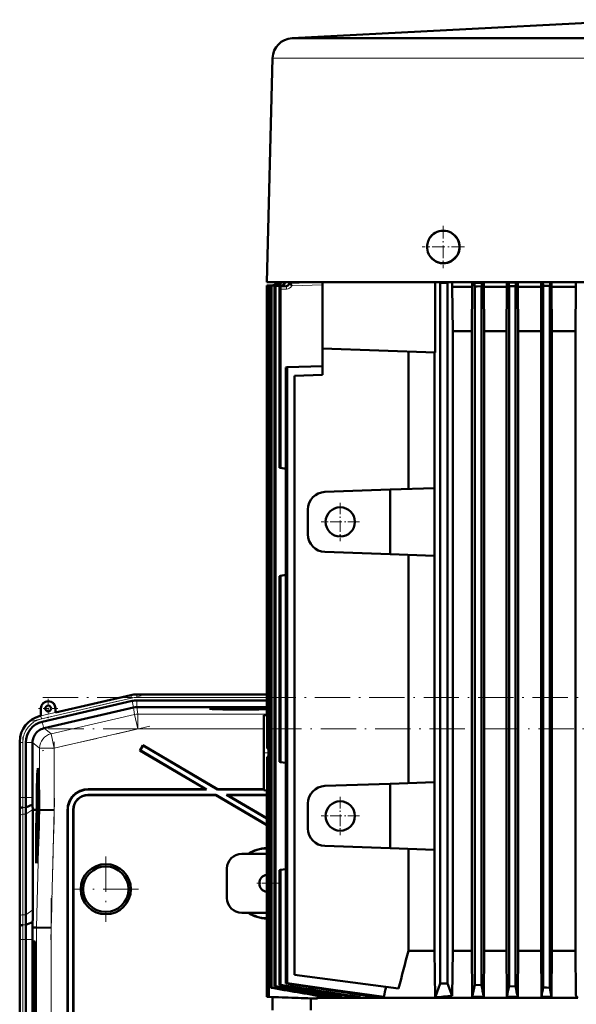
# Model space of a CAD drawing. Extents: x -2073 to 2460, y -1838 to 686.
# Tile 89 of 94: x 1716 to 1905, y 350 to 685. Entities that reach past the tile are written whole.
import ezdxf

# ---------------------------------------------------------------- set-up
doc = ezdxf.new("R2010")
doc.units = 0
doc.linetypes.add('DASHDOT', pattern=[18.5, 12, -3, 0.5, -3])

msp = doc.modelspace()

# ---------------------------------------------------------------- linework, layer by layer
at = {"color": 7, "lineweight": 50}
for p, q in [((1930.12, 685.17), (1808.75, 678.88)), ((1808.82, 678.88), (1808.75, 678.88)), ((1809.19, 678.89), (1829, 678.89)), ((1829, 678.89), (1922.17, 678.89)), ((1802.12, 672.07), (1800.12, 595.89)), ((1822.64, 595.89), (1800.12, 595.89)), ((1800.12, 594.78), (1802.34, 594.86)), ((1802.34, 594.86), (1800.12, 594.78)), ((1800.12, 594.78), (1800.12, 474.39)), ((1800.12, 594.78), (1800.12, 474.39)), ((1800.12, 594.78), (1800.12, 594.78)), ((1800.26, 594.77), (1802.48, 594.85)), ((1800.26, 594.77), (1800.26, 474.39)), ((1800.26, 594.77), (1800.29, 594.77)), ((1800.29, 594.77), (1800.32, 594.77)), ((1800.32, 594.77), (1802.54, 594.85)), ((1800.32, 474.39), (1800.32, 594.77)), ((1800.73, 594.74), (1802.94, 594.82)), ((1800.73, 594.74), (1800.73, 474.39)), ((1800.73, 594.74), (1800.8, 594.73)), ((1800.8, 594.73), (1800.86, 594.73)), ((1800.86, 594.73), (1803.08, 594.81)), ((1800.86, 594.73), (1800.86, 474.39)), ((1801.56, 594.68), (1803.77, 594.76)), ((1801.56, 594.68), (1801.56, 474.39)), ((1801.66, 594.67), (1801.56, 594.68)), ((1801.76, 594.67), (1801.66, 594.67)), ((1801.76, 594.67), (1803.98, 594.74)), ((1801.76, 594.67), (1801.76, 474.39)), ((1802.78, 594.6), (1804.97, 594.68)), ((1802.78, 594.6), (1802.78, 474.39)), ((1803.06, 594.58), (1802.78, 594.6)), ((1803.06, 594.58), (1805.27, 594.66)), ((1803.06, 594.58), (1803.06, 474.39)), ((1804.44, 593.49), (1804.44, 532.8)), ((1804.6, 594.49), (1806.79, 594.56)), ((1804.64, 594.49), (1804.6, 594.49)), ((1804.6, 594.49), (1804.6, 594.49)), ((1804.72, 595.89), (1804.74, 595.89)), ((1804.94, 595.87), (1804.72, 595.89)), ((1804.8, 593.5), (1804.8, 532.74)), ((1804.94, 595.87), (1805.42, 595.89)), ((1805.94, 595.81), (1808.43, 595.89)), ((1805.94, 595.81), (1806.24, 595.79)), ((1806.24, 595.79), (1809.43, 595.89)), ((1808.55, 595.72), (1813.86, 595.89)), ((1819.12, 573.39), (1819.12, 595.89)), ((2037.6, 595.89), (1822.64, 595.89)), ((1857.4, 572.05), (1857.4, 595.89)), ((1858.83, 595.89), (1859.13, 595.64)), ((1859.13, 357.39), (1859.13, 595.64)), ((1861.63, 595.64), (1859.13, 595.64)), ((1861.93, 595.89), (1861.63, 595.64)), ((1861.63, 357.39), (1861.63, 595.64)), ((1863.35, 579.21), (1863.19, 594.27)), ((1863.19, 594.27), (1869.94, 594.27)), ((1869.84, 579.21), (1869.94, 594.27)), ((1870.79, 595.68), (1870.55, 595.89)), ((1870.79, 595.68), (1873.21, 595.7)), ((1870.9, 594.48), (1870.82, 594.55)), ((1873.1, 594.5), (1870.9, 594.48)), ((1870.9, 594.48), (1870.9, 474.39)), ((1873.17, 594.57), (1873.1, 594.5)), ((1873.1, 474.39), (1873.1, 594.5)), ((1873.41, 595.89), (1873.21, 595.7)), ((1874.08, 579.21), (1873.98, 594.27)), ((1873.98, 594.27), (1875, 594.27)), ((1875, 594.27), (1881.73, 594.27)), ((1881.63, 579.21), (1881.73, 594.27)), ((1882.3, 595.89), (1882.41, 595.79)), ((1882.41, 595.79), (1884.83, 595.81)), ((1882.44, 594.66), (1882.52, 594.58)), ((1884.72, 594.6), (1882.52, 594.58)), ((1882.52, 474.39), (1882.52, 594.58)), ((1884.8, 594.68), (1884.72, 594.6)), ((1884.72, 474.39), (1884.72, 594.6)), ((1884.92, 595.89), (1884.83, 595.81)), ((1885.56, 579.21), (1885.47, 594.27)), ((1885.47, 594.27), (1893.47, 594.27)), ((1893.38, 579.21), (1893.47, 594.27)), ((1894.02, 595.89), (1894.04, 595.87)), ((1894.04, 595.87), (1896.46, 595.89)), ((1894.07, 594.74), (1894.15, 594.67)), ((1894.15, 474.39), (1894.15, 594.67)), ((1895.24, 594.67), (1894.15, 594.67)), ((1896.35, 594.68), (1895.24, 594.67)), ((1896.42, 594.76), (1896.35, 594.68)), ((1896.35, 474.39), (1896.35, 594.68)), ((1897.08, 579.21), (1896.99, 594.27)), ((1896.99, 594.27), (1905.18, 594.27)), ((1905.09, 579.21), (1905.18, 594.27)), ((1863.35, 579.21), (1869.84, 579.21)), ((1863.35, 368.58), (1863.35, 579.21)), ((1869.84, 368.58), (1869.84, 579.21)), ((1874.08, 579.21), (1876.19, 579.21)), ((1874.08, 368.58), (1874.08, 579.21)), ((1876.19, 579.21), (1881.63, 579.21)), ((1881.63, 368.58), (1881.63, 579.21)), ((1885.56, 579.21), (1893.38, 579.21)), ((1885.56, 368.58), (1885.56, 579.21)), ((1893.38, 368.58), (1893.38, 579.21)), ((1897.08, 368.58), (1897.08, 579.21)), ((1897.08, 579.21), (1905.09, 579.21)), ((1905.09, 368.58), (1905.09, 579.21)), ((1819.12, 573.39), (1819.12, 564.39)), ((1857.4, 572.05), (1819.12, 573.39)), ((1848.32, 572.37), (1848.32, 525.58)), ((1857.15, 525.89), (1857.15, 572.06)), ((1807.11, 566.97), (1806.62, 566.95)), ((1806.62, 566.95), (1806.62, 474.39)), ((1819.12, 567.39), (1807.11, 566.97)), ((1807.11, 566.97), (1807.11, 474.39)), ((1819.12, 564.39), (1809.62, 564.06)), ((1809.62, 564.06), (1809.62, 360.39)), ((1804.8, 532.74), (1804.44, 532.8)), ((1806.62, 532.42), (1804.8, 532.74)), ((1857.2, 525.89), (1842.12, 525.37)), ((1857.2, 502.88), (1857.2, 525.89)), ((1819.91, 524.59), (1842.12, 525.37)), ((1842.12, 503.41), (1842.12, 525.37)), ((1814.12, 510.18), (1814.12, 518.59)), ((1842.12, 503.41), (1819.91, 504.19)), ((1857.2, 502.88), (1842.12, 503.41)), ((1848.32, 503.19), (1848.32, 425.58)), ((1857.2, 425.89), (1857.2, 502.88)), ((1804.8, 496.04), (1804.44, 495.98)), ((1804.44, 495.98), (1804.44, 474.39)), ((1806.62, 496.36), (1804.8, 496.04)), ((1804.8, 496.04), (1804.8, 474.39)), ((1800.12, 474.39), (1800.12, 448.63)), ((1800.12, 474.39), (1800.12, 448.68)), ((1800.26, 474.39), (1800.26, 443.17)), ((1800.32, 437.29), (1800.32, 474.39)), ((1800.73, 474.39), (1800.73, 363.39)), ((1800.86, 474.39), (1800.86, 352.89)), ((1801.56, 474.39), (1801.56, 355.99)), ((1801.76, 474.39), (1801.76, 356.06)), ((1802.78, 474.39), (1802.78, 356.39)), ((1803.06, 474.39), (1803.06, 356.48)), ((1804.44, 474.39), (1804.44, 432.8)), ((1804.8, 474.39), (1804.8, 432.74)), ((1806.62, 474.39), (1806.62, 357.47)), ((1807.11, 474.39), (1807.11, 357.58)), ((1870.9, 474.39), (1870.9, 356.99)), ((1873.1, 356.89), (1873.1, 474.39)), ((1882.52, 356.48), (1882.52, 474.39)), ((1884.72, 356.39), (1884.72, 474.39)), ((1894.15, 356.06), (1894.15, 474.39)), ((1896.35, 355.99), (1896.35, 474.39)), ((1753.91, 455.5), (1728.34, 449.6)), ((1770.99, 455.74), (1755.99, 455.74)), ((1770.99, 455.74), (1800.12, 455.74)), ((1754.37, 453.49), (1723.8, 446.43)), ((1755.99, 453.68), (1800.12, 453.68)), ((1723.34, 450.94), (1723.34, 448.44)), ((1754.88, 451.25), (1724.41, 444.21)), ((1728.34, 449.6), (1728.34, 450.94)), ((1755.99, 451.38), (1756, 451.38)), ((1800.12, 451.38), (1756, 451.38)), ((1800.12, 448.68), (1799.12, 448.64)), ((1800.12, 448.68), (1800.12, 448.63)), ((1723.34, 448.44), (1723.14, 448.4)), ((1799.12, 423.14), (1799.12, 448.64)), ((1800.12, 448.63), (1800.26, 448.64)), ((1724.32, 444.19), (1724.41, 444.21)), ((1716.17, 439.63), (1716.17, 420.63)), ((1718.23, 439.43), (1718.23, 420.63)), ((1720.53, 439.34), (1720.54, 439.43)), ((1720.53, 439.34), (1720.53, 420.63)), ((1758.04, 438.42), (1757.03, 436.7)), ((1757.12, 436.72), (1757.03, 436.7)), ((1757.03, 436.7), (1779.42, 423.49)), ((1758.07, 438.32), (1757.12, 436.72)), ((1757.12, 436.72), (1779.68, 423.42)), ((1758.07, 438.32), (1758.04, 438.42)), ((1758.04, 438.42), (1783.36, 423.49)), ((1758.07, 438.32), (1783.34, 423.42)), ((1800.73, 437.33), (1800.32, 437.29)), ((1800.32, 434.48), (1800.32, 363.39)), ((1800.32, 434.48), (1800.73, 434.45)), ((1804.8, 432.74), (1804.44, 432.8)), ((1806.62, 432.42), (1804.8, 432.74)), ((1722.33, 428.92), (1722.53, 428.97)), ((1800.26, 428.6), (1800.26, 374.89)), ((1819.91, 424.59), (1842.12, 425.37)), ((1857.2, 425.89), (1842.12, 425.37)), ((1842.12, 403.41), (1842.12, 425.37)), ((1857.2, 402.88), (1857.2, 425.89)), ((1722.52, 423.04), (1722.5, 420.53)), ((1722.53, 423.04), (1722.52, 423.04)), ((1722.52, 421.16), (1722.53, 423.04)), ((1722.53, 423.04), (1722.59, 423.04)), ((1739.42, 423.49), (1779.42, 423.49)), ((1739.49, 423.42), (1779.68, 423.42)), ((1779.68, 423.42), (1779.42, 423.49)), ((1783.34, 423.42), (1783.36, 423.49)), ((1783.34, 423.42), (1799.12, 423.42)), ((1783.36, 423.49), (1799.12, 423.49)), ((1799.12, 423.14), (1800.12, 423.09)), ((1800.12, 423.14), (1800.12, 374.89)), ((1800.12, 423.14), (1800.12, 423.09)), ((1800.26, 423.14), (1800.12, 423.14)), ((1800.12, 423.09), (1800.12, 352.89)), ((1722.5, 420.53), (1722.63, 420.52)), ((1722.5, 418.88), (1722.53, 418.88)), ((1722.51, 418.16), (1722.5, 418.88)), ((1722.51, 420.58), (1722.57, 420.58)), ((1722.53, 420.13), (1722.64, 420.13)), ((1722.53, 418.91), (1722.53, 418.59)), ((1722.53, 418.59), (1722.54, 418.65)), ((1722.53, 418.59), (1722.57, 418.59)), ((1722.54, 418.72), (1722.57, 418.72)), ((1722.54, 418.65), (1722.54, 418.72)), ((1722.54, 418.65), (1722.57, 418.65)), ((1722.55, 421.47), (1722.6, 421.47)), ((1722.57, 418.85), (1722.55, 418.2)), ((1722.55, 417.71), (1722.59, 418.84)), ((1722.58, 421.07), (1722.57, 420.57)), ((1722.57, 420.57), (1722.63, 420.57)), ((1722.57, 419.93), (1722.64, 419.93)), ((1722.59, 418.84), (1722.65, 418.84)), ((1782.83, 421.56), (1739.35, 421.56)), ((1782.81, 421.49), (1739.42, 421.49)), ((1782.81, 421.49), (1782.83, 421.56)), ((1782.81, 421.49), (1800.12, 411.28)), ((1782.83, 421.56), (1800.12, 411.36)), ((1800.12, 421.56), (1786.49, 421.56)), ((1786.49, 421.56), (1800.12, 413.52)), ((1786.75, 421.49), (1786.49, 421.56)), ((1800.12, 421.49), (1786.75, 421.49)), ((1786.75, 421.49), (1800.12, 413.6)), ((1814.12, 410.18), (1814.12, 418.59)), ((1716.19, 416.49), (1716.23, 416.92)), ((1718.25, 417.32), (1720.55, 418.27)), ((1720.58, 416.49), (1720.58, 416.63)), ((1720.58, 382.49), (1720.58, 416.49)), ((1721.54, 416.47), (1720.58, 416.49)), ((1721.92, 416.47), (1721.54, 416.47)), ((1721.76, 416.46), (1721.76, 416.47)), ((1721.92, 416.47), (1721.76, 416.47)), ((1721.92, 416.46), (1721.76, 416.46)), ((1721.86, 414.5), (1721.92, 416.46)), ((1721.96, 416.46), (1721.91, 414.5)), ((1721.95, 414.5), (1722.01, 416.46)), ((1721.96, 416.47), (1721.96, 416.47)), ((1722.01, 416.47), (1721.96, 416.47)), ((1721.96, 416.47), (1722.01, 416.47)), ((1722.01, 416.46), (1721.96, 416.46)), ((1722.57, 417.43), (1722.46, 416.34)), ((1722.46, 415.93), (1722.57, 417.02)), ((1722.46, 416.34), (1722.46, 415.93)), ((1722.46, 415.93), (1722.66, 415.93)), ((1722.49, 415.69), (1722.65, 415.68)), ((1722.5, 417.66), (1722.51, 418.16)), ((1722.5, 417.66), (1722.66, 417.66)), ((1722.51, 418.16), (1722.55, 418.15)), ((1722.54, 415.49), (1722.53, 414.06)), ((1722.56, 415.49), (1722.54, 415.49)), ((1722.54, 413.66), (1722.56, 415.49)), ((1722.55, 418.2), (1722.55, 417.71)), ((1722.55, 417.71), (1722.66, 417.71)), ((1722.56, 415.49), (1722.65, 415.49)), ((1722.57, 417.43), (1722.66, 417.43)), ((1722.57, 417.02), (1722.57, 417.43)), ((1722.57, 417.02), (1722.67, 417.02)), ((1722.67, 416.46), (1722.62, 414.5)), ((1722.71, 416.47), (1722.67, 416.47)), ((1722.71, 416.46), (1722.67, 416.46)), ((1722.71, 416.46), (1722.67, 416.46)), ((1722.68, 415.01), (1722.71, 416.46)), ((1722.76, 416.46), (1722.72, 415.01)), ((1722.76, 416.47), (1722.84, 416.47)), ((1722.82, 416.46), (1722.76, 416.46)), ((1722.82, 416.46), (1722.76, 416.46)), ((1722.84, 416.47), (1722.84, 416.46)), ((1722.91, 416.46), (1722.84, 416.46)), ((1727.91, 416.39), (1722.91, 416.46)), ((1732.42, 416.49), (1732.42, 327.49)), ((1732.49, 416.42), (1732.49, 327.42)), ((1734.35, 327.42), (1734.35, 416.56)), ((1734.42, 327.49), (1734.42, 416.49)), ((1716.17, 413.56), (1716.17, 379.42)), ((1716.17, 413.56), (1716.17, 379.42)), ((1718.23, 414.97), (1718.23, 380.83)), ((1722.43, 412.67), (1722.41, 410.15)), ((1722.44, 412.67), (1722.43, 412.67)), ((1722.43, 410.79), (1722.44, 412.67)), ((1722.44, 412.67), (1722.57, 412.67)), ((1722.46, 414.42), (1722.5, 414.42)), ((1722.47, 413.71), (1722.46, 414.42)), ((1722.46, 413.22), (1722.47, 413.71)), ((1722.46, 413.22), (1722.59, 413.22)), ((1722.47, 413.71), (1722.49, 413.71)), ((1722.49, 413.76), (1722.48, 413.27)), ((1722.48, 413.27), (1722.54, 413.66)), ((1722.48, 413.27), (1722.59, 413.26)), ((1722.53, 414.06), (1722.5, 413.87)), ((1722.5, 412.62), (1722.57, 412.62)), ((1722.51, 414.55), (1722.53, 414.55)), ((1722.54, 413.66), (1722.6, 413.66)), ((1722.7, 413.99), (1722.65, 413.99)), ((1722.65, 413.99), (1722.7, 413.99)), ((1722.68, 415.01), (1722.72, 415.01)), ((1722.72, 415.01), (1722.68, 415.01)), ((1722.4, 409.61), (1722.4, 409.07)), ((1722.47, 409.61), (1722.4, 409.61)), ((1722.4, 409.07), (1722.45, 409.07)), ((1722.41, 410.15), (1722.49, 410.15)), ((1722.42, 410.21), (1722.49, 410.21)), ((1722.46, 411.09), (1722.51, 411.09)), ((1722.48, 410.7), (1722.48, 410.2)), ((1722.52, 410.98), (1722.52, 411.44)), ((1722.42, 408.34), (1722.39, 408.04)), ((1722.39, 408.04), (1722.39, 407.59)), ((1819.91, 404.19), (1842.12, 403.41)), ((1857.2, 402.88), (1842.12, 403.41)), ((1848.32, 403.19), (1848.32, 368.58)), ((1857.15, 368.58), (1857.15, 402.89)), ((1721.91, 400.12), (1722.1, 400.07)), ((1800.12, 401.49), (1791.62, 401.49)), ((1786.62, 386.49), (1786.62, 396.49)), ((1804.8, 396.04), (1804.44, 395.98)), ((1804.44, 395.98), (1804.44, 356.89)), ((1806.62, 396.36), (1804.8, 396.04)), ((1804.8, 396.04), (1804.8, 356.99)), ((1791.62, 381.49), (1800.12, 381.49)), ((1716.15, 376.49), (1716.18, 376.92)), ((1718.21, 377.32), (1720.55, 378.29)), ((1720.52, 376.49), (1720.55, 378.29)), ((1720.52, 376.49), (1721.87, 376.47)), ((1726.86, 376.4), (1721.87, 376.47)), ((1716.17, 372.35), (1716.17, 280.63)), ((1718.23, 372.35), (1718.23, 280.63)), ((1720.53, 280.63), (1720.53, 372.35)), ((1721.41, 371.67), (1720.96, 371.67)), ((1800.12, 374.89), (1800.26, 374.89)), ((1800.26, 374.89), (1800.12, 374.89)), ((1800.26, 374.89), (1800.12, 374.89)), ((1800.26, 374.89), (1800.12, 374.89)), ((1721.46, 369.5), (1721.57, 369.61)), ((1721.57, 369.5), (1721.46, 369.5)), ((1848.32, 368.58), (1857.15, 368.58)), ((1857.15, 368.58), (1857.36, 352.65)), ((1863.35, 368.58), (1863.17, 353.26)), ((1863.35, 368.58), (1869.84, 368.58)), ((1869.84, 368.58), (1869.96, 352.9)), ((1873.96, 352.9), (1874.08, 368.58)), ((1874.08, 368.58), (1881.63, 368.58)), ((1881.74, 352.9), (1881.63, 368.58)), ((1885.45, 352.9), (1885.56, 368.58)), ((1885.56, 368.58), (1893.38, 368.58)), ((1893.49, 352.9), (1893.38, 368.58)), ((1896.98, 352.9), (1897.08, 368.58)), ((1897.08, 368.58), (1905.09, 368.58)), ((1905.09, 368.58), (1905.19, 353.79)), ((1800.73, 363.4), (1800.32, 363.39)), ((1800.73, 363.39), (1800.32, 363.39)), ((1720.7, 361.49), (1720.7, 291.49)), ((1721.25, 361.49), (1721.25, 291.49)), ((1721.67, 291.49), (1721.67, 361.49)), ((1844.94, 355.74), (1809.62, 360.39)), ((1801.56, 355.99), (1801.66, 356.02)), ((1801.66, 356.02), (1801.76, 356.06)), ((1802.78, 356.39), (1803.06, 356.48)), ((1804.44, 356.89), (1804.8, 356.99)), ((1806.62, 357.47), (1807.11, 357.58)), ((1857.36, 352.65), (1859.13, 357.39)), ((1861.63, 357.39), (1859.13, 357.39)), ((1863.17, 353.26), (1861.63, 357.39)), ((1870.9, 356.99), (1873.1, 356.89)), ((1882.52, 356.48), (1884.72, 356.39)), ((1894.15, 356.06), (1895.24, 356.02)), ((1895.24, 356.02), (1896.35, 355.99)), ((1896.35, 355.99), (1896.98, 352.9)), ((1800.12, 352.89), (1800.86, 352.89)), ((1800.12, 352.89), (1802.12, 352.82)), ((1800.86, 352.89), (1817.36, 352.31)), ((1802.12, 352.82), (1815.11, 352.37)), ((1802.12, 352.82), (1802.12, 348.39)), ((1817.36, 352.31), (1815.11, 352.37)), ((1815.11, 348.39), (1815.11, 352.37)), ((1817.5, 353.26), (1817.36, 352.53)), ((1817.36, 352.53), (1905.92, 352.53)), ((1817.36, 352.31), (1817.36, 352.53)), ((1819.57, 352.9), (1820.68, 352.9)), ((1820.78, 353.39), (1820.68, 352.9)), ((1823.7, 352.9), (1825.34, 352.9)), ((1825.47, 353.51), (1825.34, 352.9)), ((1829.29, 352.9), (1827.19, 353.23)), ((1829.29, 352.9), (1831.63, 352.9)), ((1831.79, 353.61), (1831.63, 352.9)), ((1836.58, 352.9), (1839.92, 352.9)), ((1869.96, 352.9), (1873.96, 352.9)), ((1881.74, 352.9), (1885.45, 352.9)), ((1893.49, 352.9), (1896.98, 352.9))]:
    msp.add_line(p, q, dxfattribs=at)
at = {"color": 7, "lineweight": 18}
for p, q in [((1802.12, 672.07), (1824.05, 672.07)), ((1824.05, 672.07), (1839.43, 672.07)), ((1839.43, 672.07), (1930.06, 672.07)), ((1802.34, 594.86), (1802.34, 594.86)), ((1802.48, 594.85), (1802.54, 594.85)), ((1802.94, 594.82), (1803.08, 594.81)), ((1803.77, 594.76), (1803.98, 594.74)), ((1804.6, 594.49), (1806.79, 594.56)), ((1804.64, 594.49), (1806.85, 594.56)), ((1804.8, 593.5), (1806.85, 593.56)), ((1804.97, 594.68), (1805.27, 594.66)), ((1806.79, 594.56), (1806.85, 594.56)), ((1807.68, 595.14), (1807.69, 595.14)), ((1807.69, 595.14), (1807.77, 595.14)), ((1808.42, 595.71), (1808.43, 595.71)), ((1808.55, 595.72), (1813.87, 595.89)), ((1808.55, 595.72), (1808.63, 595.71)), ((1808.63, 595.71), (1814.27, 595.89)), ((1808.63, 594.72), (1819.12, 595.04)), ((1873.17, 594.57), (1870.82, 594.55)), ((1884.8, 594.68), (1882.44, 594.66)), ((1896.42, 594.76), (1894.07, 594.74)), ((1723.35, 448.41), (1753.92, 455.47)), ((1753.92, 455.47), (1753.91, 455.5)), ((1754.14, 454.49), (1753.92, 455.47)), ((1755.99, 455.7), (1755.99, 455.74)), ((1755.99, 454.7), (1755.99, 455.7)), ((1755.99, 455.7), (1800.12, 455.7)), ((1754.14, 454.49), (1723.57, 447.43)), ((1754.89, 451.25), (1754.37, 453.49)), ((1755.99, 454.7), (1800.12, 454.7)), ((1755.99, 451.38), (1755.99, 453.68)), ((1755.15, 448.87), (1726.79, 442.32)), ((1754.88, 451.25), (1755.15, 448.87)), ((1755.15, 448.87), (1756.28, 444)), ((1756.28, 449), (1756, 451.38)), ((1800.12, 449), (1756.28, 449)), ((1756.28, 449), (1756.28, 444)), ((1723.34, 448.44), (1723.35, 448.41)), ((1723.57, 447.43), (1723.35, 448.41)), ((1724.32, 444.19), (1723.8, 446.43)), ((1726.79, 442.32), (1724.41, 444.21)), ((1726.79, 442.32), (1727.91, 437.45)), ((1727.91, 437.45), (1756.28, 444)), ((1799.12, 444), (1756.28, 444)), ((1716.21, 439.43), (1716.17, 439.43)), ((1716.21, 420.63), (1716.21, 439.43)), ((1717.21, 439.43), (1716.21, 439.43)), ((1717.21, 439.43), (1717.21, 420.63)), ((1720.54, 439.43), (1718.23, 439.43)), ((1720.53, 439.34), (1722.91, 437.45)), ((1722.91, 437.45), (1727.91, 437.45)), ((1722.91, 437.45), (1722.91, 416.46)), ((1727.91, 416.39), (1727.91, 437.45)), ((1739.42, 423.49), (1739.49, 423.42)), ((1716.21, 420.63), (1716.17, 420.63)), ((1717.21, 420.63), (1716.21, 420.63)), ((1717.21, 420.63), (1718.23, 420.63)), ((1718.23, 420.63), (1720.53, 420.63)), ((1739.42, 421.49), (1739.35, 421.56)), ((1716.2, 416.49), (1716.15, 416.49)), ((1717.23, 417.32), (1718.25, 417.32)), ((1718.23, 414.97), (1720.58, 416.63)), ((1722.91, 416.46), (1721.87, 376.47)), ((1726.86, 376.4), (1727.91, 416.39)), ((1732.42, 416.49), (1732.49, 416.42)), ((1734.35, 416.56), (1734.42, 416.49)), ((1716.21, 380.15), (1716.21, 414.29)), ((1717.21, 414.97), (1717.21, 380.83)), ((1717.21, 414.97), (1718.23, 414.97)), ((1718.23, 380.83), (1720.58, 382.49)), ((1717.21, 380.83), (1718.23, 380.83)), ((1717.18, 377.32), (1718.21, 377.32)), ((1721.87, 376.47), (1721.87, 276.51)), ((1726.86, 276.57), (1726.86, 376.4)), ((1716.17, 372.35), (1716.21, 372.35)), ((1717.21, 372.35), (1716.21, 372.35)), ((1716.21, 280.63), (1716.21, 372.35)), ((1717.21, 372.35), (1718.23, 372.35)), ((1717.21, 372.35), (1717.21, 280.63)), ((1718.23, 372.35), (1720.53, 372.35)), ((1721.43, 371.65), (1720.96, 371.67)), ((1721.57, 369.6), (1721.46, 369.5)), ((1720.7, 361.49), (1721.25, 361.49))]:
    msp.add_line(p, q, dxfattribs=at)
at = {"color": 7, "linetype": 'DASHDOT', "lineweight": 18, "ltscale": 0.357834}
msp.add_line((1860.12, 615.05), (1860.12, 600.73), dxfattribs=at)
at = {"color": 7, "linetype": 'DASHDOT', "lineweight": 18, "ltscale": 0.359885}
for p, q in [((1860.15, 615.08), (1860.15, 600.69)), ((1867.35, 607.88), (1852.95, 607.88))]:
    msp.add_line(p, q, dxfattribs=at)
at = {"color": 7, "linetype": 'DASHDOT', "lineweight": 18, "ltscale": 0.357831}
msp.add_line((1867.28, 607.89), (1852.97, 607.89), dxfattribs=at)
at = {"color": 7, "linetype": 'DASHDOT', "lineweight": 18, "ltscale": 0.325001}
msp.add_line((1825.12, 520.89), (1825.12, 507.89), dxfattribs=at)
at = {"color": 7, "linetype": 'DASHDOT', "lineweight": 18, "ltscale": 0.325}
for p, q in [((1831.62, 514.39), (1818.62, 514.39)), ((1825.12, 420.89), (1825.12, 407.89)), ((1831.62, 414.39), (1818.62, 414.39))]:
    msp.add_line(p, q, dxfattribs=at)
at = {"color": 7, "linetype": 'DASHDOT', "lineweight": 18}
for p, q in [((1720.26, 446.67), (1757.46, 455.26)), ((1723.99, 454.7), (2108.01, 454.7)), ((1760.39, 444.95), (1723.79, 436.5)), ((2107.98, 444), (1724.3, 444)), ((1717.21, 418.75), (1717.21, 441.31)), ((1727.91, 439.56), (1727.91, 414.28)), ((1728.02, 420.47), (1726.75, 372.25)), ((1745.42, 400.59), (1745.42, 378.39)), ((1756.52, 389.49), (1734.32, 389.49)), ((1726.86, 386.47), (1726.86, 266.51)), ((1717.21, 271.46), (1717.21, 381.52))]:
    msp.add_line(p, q, dxfattribs=at)
at = {"color": 7, "linetype": 'DASHDOT', "lineweight": 18, "ltscale": 0.1625}
for p, q in [((1725.84, 454.19), (1725.84, 447.69)), ((1729.09, 450.94), (1722.59, 450.94))]:
    msp.add_line(p, q, dxfattribs=at)
at = {"color": 7, "linetype": 'DASHDOT', "lineweight": 18, "ltscale": 0.048334}
msp.add_line((1798.96, 435.89), (1800.89, 435.89), dxfattribs=at)
at = {"color": 7, "linetype": 'DASHDOT', "lineweight": 18, "ltscale": 0.195001}
for p, q in [((1800.62, 395.39), (1800.62, 387.59)), ((1804.52, 391.49), (1796.72, 391.49))]:
    msp.add_line(p, q, dxfattribs=at)
at = {"color": 7, "lineweight": 50}
for points in [[(1854.9, 606.14), (1854.73, 606.82), (1854.66, 607.53), (1854.69, 608.47), (1854.86, 609.41), (1855, 609.86), (1855.18, 610.3), (1855.4, 610.71)], [(1804.6, 594.49), (1804.59, 594.49), (1804.57, 594.48), (1804.55, 594.44), (1804.48, 594.17), (1804.44, 593.49)], [(1804.8, 593.5), (1804.8, 593.81), (1804.74, 594.3), (1804.69, 594.45), (1804.66, 594.48), (1804.65, 594.49), (1804.64, 594.49)], [(1805.27, 594.66), (1805.51, 594.69), (1805.74, 594.79), (1805.94, 594.93), (1806.09, 595.12), (1806.2, 595.34), (1806.25, 595.58), (1806.24, 595.79)], [(1870.82, 594.55), (1870.82, 594.55), (1870.81, 594.57), (1870.8, 594.68), (1870.79, 595.68)], [(1870.87, 594.51), (1870.87, 594.51), (1870.87, 594.51), (1870.9, 594.5), (1871.13, 594.49), (1871.7, 594.49)], [(1873.21, 595.7), (1873.2, 594.83), (1873.18, 594.6), (1873.18, 594.58), (1873.17, 594.58), (1873.17, 594.57)], [(1882.41, 595.79), (1882.42, 594.91), (1882.44, 594.69), (1882.44, 594.66), (1882.44, 594.66), (1882.44, 594.66)], [(1884.83, 595.81), (1884.82, 594.93), (1884.81, 594.7), (1884.8, 594.68), (1884.8, 594.68), (1884.8, 594.68)], [(1894.04, 595.87), (1894.05, 594.99), (1894.06, 594.77), (1894.07, 594.75), (1894.07, 594.74), (1894.07, 594.74)], [(1896.46, 595.89), (1896.45, 595.01), (1896.43, 594.78), (1896.43, 594.76), (1896.42, 594.76), (1896.42, 594.76)], [(1722.59, 422.97), (1722.56, 422.45), (1722.54, 421.93)], [(1722.55, 421.47), (1722.58, 422.42), (1722.59, 422.48), (1722.59, 422.5)], [(1722.59, 422.5), (1722.6, 422.38), (1722.6, 421.8)], [(1722.53, 420.13), (1722.52, 420.08), (1722.51, 419.92), (1722.48, 418.86)], [(1722.48, 418.86), (1722.49, 417.81), (1722.5, 417.66)], [(1722.5, 418.88), (1722.51, 419.57), (1722.52, 419.62), (1722.52, 419.64)], [(1722.52, 419.64), (1722.53, 419.62), (1722.53, 419.39), (1722.53, 418.91)], [(1722.55, 419.41), (1722.54, 420.02), (1722.53, 420.11), (1722.53, 420.13)], [(1722.54, 418.72), (1722.56, 419.37), (1722.56, 419.44)], [(1722.57, 419.93), (1722.55, 419.59), (1722.55, 419.41)], [(1722.56, 419.44), (1722.57, 419.42), (1722.58, 418.99), (1722.57, 418.85)], [(1722.57, 420.57), (1722.6, 421.08), (1722.61, 421.81)], [(1722.59, 418.84), (1722.58, 419.82), (1722.57, 419.93)], [(1722.6, 421.8), (1722.58, 421.13), (1722.58, 421.09), (1722.58, 421.07)], [(1722.46, 414.42), (1722.47, 415.08), (1722.49, 415.19)], [(1722.49, 415.69), (1722.48, 415.57), (1722.47, 415.39)], [(1722.51, 414.55), (1722.5, 415.59), (1722.5, 415.66), (1722.49, 415.69)], [(1722.49, 415.19), (1722.5, 415.08), (1722.5, 414.42)], [(1722.44, 414.41), (1722.45, 413.36), (1722.46, 413.22)], [(1722.5, 412.62), (1722.49, 412.44), (1722.45, 411.55)], [(1722.46, 411.09), (1722.49, 412.05), (1722.49, 412.11), (1722.5, 412.13)], [(1722.52, 411.44), (1722.52, 412.4), (1722.51, 412.58), (1722.5, 412.62)], [(1722.5, 412.13), (1722.51, 412.01), (1722.51, 411.43)], [(1722.51, 411.43), (1722.49, 410.76), (1722.49, 410.71), (1722.48, 410.7)], [(1836.58, 352.9), (1821.75, 355.12), (1806.62, 357.47)], [(1839.92, 352.9), (1831.73, 354.02), (1823.52, 355.18), (1807.11, 357.58)]]:
    msp.add_lwpolyline(points, dxfattribs=at)
at = {"color": 7, "lineweight": 18}
for points in [[(1806.85, 594.56), (1806.85, 594.56), (1806.85, 594.55), (1806.84, 594.49), (1806.84, 594.1), (1806.85, 593.56)], [(1807.77, 595.14), (1807.61, 594.9), (1807.39, 594.72), (1807.13, 594.61), (1806.85, 594.56)]]:
    msp.add_lwpolyline(points, dxfattribs=at)
msp.add_circle((1860.12, 607.89), 5.31, dxfattribs=at)
at = {"color": 7, "lineweight": 50}
for centre, radius in [((1825.12, 514.39), 5), ((1725.84, 450.94), 1), ((1825.12, 414.39), 5), ((1745.42, 389.49), 8.54), ((1745.42, 389.49), 7.72)]:
    msp.add_circle(centre, radius, dxfattribs=at)
for centre, radius, start, end in [((1809.11, 671.89), 7, 92.9649, 178.5001), ((1809.17, 669.16), 9.73, 89.8429, 92.0315), ((1860.15, 607.89), 5.53, 90.3387, 149.3155), ((1860.15, 607.88), 5.54, 269.6889, 90.3111), ((1860.15, 607.88), 5.53, 198.3713, 269.6589), ((1802.31, 595.86), 1, 272.0435, 1.554), ((1802.31, 595.86), 1, 272.0446, 1.5602), ((1802.44, 595.85), 1, 272.0687, 2.1486), ((1802.51, 595.85), 1, 271.9761, 2.3897), ((1802.91, 595.82), 1, 272.0523, 4.1594), ((1803.05, 595.81), 1, 271.857, 4.6395), ((1803.73, 595.76), 1, 271.9839, 7.5032), ((1803.95, 595.74), 1, 271.6692, 7.3297), ((1804.94, 595.68), 1, 271.8427, 7.4273), ((1806.76, 595.58), 1.01, 271.5733, 334.6203), ((1808.58, 594.72), 1, 99.259, 154.9184), ((1809, 594.19), 1.55, 126.1942, 142.3514), ((1803.55, 591.47), 6.03, 32.593, 41.2297), ((1808.69, 594.92), 0.793, 93.8273, 139.4178), ((1808.58, 594.72), 1, 91.8226, 99.243), ((2010.43, 597.31), 147.26, 180.5519, 181.1813), ((1651.43, 597.31), 218.53, 359.2037, 359.6278), ((2106.89, 597.31), 232.93, 180.3487, 180.7466), ((1647.85, 597.31), 233.89, 359.2558, 359.6521), ((2130.4, 597.31), 244.95, 180.3321, 180.7104), ((1647.98, 597.31), 245.5, 359.2909, 359.6684), ((2150.55, 597.31), 253.58, 180.321, 180.6865), ((1651.32, 597.31), 253.88, 359.3142, 359.6792), ((1820.12, 518.59), 6, 92, 180), ((1820.12, 510.18), 6, 180, 268), ((1755.99, 446.49), 9.25, 90.0004, 102.9992), ((1755.99, 446.49), 9.25, 90.0004, 102.9993), ((1725.84, 450.94), 2.5, 0, 180), ((1755.99, 446.49), 7.19, 90.0004, 102.9993), ((1725.16, 439.64), 8.99, 102.9916, 180.0084), ((1725.42, 439.43), 7.18, 102.9916, 180.0083), ((1725.53, 439.35), 5, 104.049, 114.5678), ((1396.9, 435.88), 403.43, 0.2008, 1.0357), ((1725.53, 439.34), 5, 160.173, 178.9467), ((1396.97, 435.9), 403.36, 358.9643, 359.7993), ((1664.29, 423.44), 58.27, 357.7578, 358.5115), ((1739.42, 416.49), 6.99, 89.9842, 180.0158), ((1739.49, 416.42), 6.99, 89.9842, 180.0158), ((1820.12, 418.59), 6, 92, 180), ((1368.59, 420.54), 347.59, 359.3315, 0.0143), ((2073.5, 420.55), 357.33, 179.9869, 180.6511), ((2002.64, 420.56), 284.4, 179.9866, 180.6543), ((1920.9, 420.58), 200.36, 179.9856, 180.6608), ((1722.38, 420.57), 0.129, 339.7839, 3.1342), ((1700.6, 421.88), 21.94, 356.5981, 358.9187), ((1739.35, 416.56), 5, 89.9843, 180.0157), ((1739.42, 416.49), 5, 89.9843, 180.0157), ((1508.95, 413.31), 207.22, 0.0687, 0.8785), ((1928.82, 413.31), 212.65, 179.1437, 179.9328), ((1887.53, 414.77), 169.29, 179.1397, 179.9326), ((1836.37, 419.64), 115.84, 180.6772, 181.4875), ((1753.02, 414.27), 30.57, 177.907, 179.7397), ((1704.54, 414.48), 17.96, 357.714, 359.8172), ((1689.15, 414.83), 33.37, 358.353, 359.5324), ((1722.29, 410.2), 0.129, 339.7839, 3.1342), ((1700.51, 411.51), 21.94, 356.5981, 358.9187), ((1664.2, 413.07), 58.27, 357.7578, 358.5115), ((1722.07, 410.29), 0.422, 347.665, 356.3447), ((1820.12, 410.18), 6, 180, 268), ((1800.42, 391.49), 12, 91.4325, 123.5573), ((1800.42, 391.49), 11.9, 91.4452, 122.7889), ((1721.96, 400.18), 0.0799, 184.9657, 228.6663), ((1791.62, 396.49), 5, 90, 180), ((1800.62, 391.49), 3, 99.5941, 260.4059), ((1791.62, 386.49), 5, 180, 270), ((1419.28, 382.85), 301.3, 359.133, 359.9322), ((1508.81, 379.67), 207.36, 359.1212, 359.9305), ((1467.72, 381.13), 250.51, 359.1277, 359.9315), ((1800.42, 391.49), 12, 236.4427, 268.5675), ((1800.42, 391.49), 11.9, 237.2111, 268.5548), ((1369.09, 372.44), 347.08, 359.9853, 0.6691), ((1298.17, 372.45), 420.07, 359.9858, 0.6638), ((1194.61, 372.39), 525.92, 359.9957, 0.4468), ((4367.36, -300.34), 2606.34, 165.12847, 165.42047), ((4029.02, 13294.37), 13128.72, 260.231775, 260.311518), ((2944.94, 7151.2), 6890.63, 260.450293, 260.609765), ((2942.56, 7129.12), 6867.97, 260.447179, 260.62417), ((2489.42, 4562.18), 4261.34, 260.73112, 261.03455), ((2510.13, 4676.89), 4377.26, 260.72243, 261.02413), ((2316.27, 3616.11), 3299, 261.08112, 261.36037), ((1568.29, 424.12), 309.97, 346.7171, 347.4927), ((2381.89, 465.58), 520.27, 192.0583, 192.5076), ((1374.06, 465.24), 519.96, 347.5226, 347.9258), ((2797.49, 545.77), 932.21, 191.72154, 191.94059), ((976.76, 546.47), 936.94, 348.07727, 348.27441), ((2196.18, 2826.65), 2500.46, 261.36353, 261.6169), ((1906.04, -89.21), 444.54, 95.5342, 96.2866), ((1906.66, 353.8), 1.47, 180.5296, 239.9269)]:
    msp.add_arc(centre, radius, start, end, dxfattribs=at)
at = {"color": 7, "lineweight": 18}
for centre, radius, start, end in [((1860.12, 607.89), 5.51, 198.537, 149.1554), ((1806.77, 595.59), 1.03, 271.2649, 333.9395), ((1808.59, 594.73), 0.99, 99.7333, 155.5339), ((1808.59, 594.75), 0.973, 91.9521, 99.5317), ((1755.99, 446.49), 9.21, 90.0004, 102.9992), ((1755.99, 446.49), 8.21, 90.0004, 102.9993), ((1756.28, 444), 5, 90, 103), ((1725.42, 439.43), 9.21, 102.9945, 180.0054), ((1725.42, 439.43), 8.21, 102.9937, 180.0062), ((2037.04, 420.56), 320.83, 179.987, 180.6502), ((2002.83, 420.56), 285.63, 179.9869, 180.6516), ((1907.12, 414.07), 190.91, 179.1449, 179.9328), ((1887.19, 414.77), 169.99, 179.143, 179.9328), ((1487.11, 380.43), 229.1, 359.1224, 359.9306), ((1467.29, 381.13), 249.92, 359.1254, 359.9311), ((1332.6, 372.44), 383.61, 359.9854, 0.6681), ((1298.41, 372.45), 418.8, 359.9856, 0.6657), ((1905.29, 353.62), 0.197, 65.1379, 120.5272)]:
    msp.add_arc(centre, radius, start, end, dxfattribs=at)
for centre, major_axis, ratio, start_param, end_param in [((1806.78, 595.56), (2.04, -0.1), 0.98033, 4.793358, 5.895896), ((1727.91, 437.45), (3.11, 3.91), 0.999441, 0.899117, 2.242476), ((1717.21, 414.27), (1, 0), 0.707107, 1.570796, 3.106686), ((1717.21, 380.12), (1, 0), 0.707107, 1.570796, 3.106686)]:
    msp.add_ellipse(centre, major_axis=major_axis, ratio=ratio, start_param=start_param, end_param=end_param, dxfattribs=at)
at = {"color": 7, "lineweight": 50}
for centre, major_axis, ratio, start_param, end_param in [((1756, 446.38), (4.97, 0.57), 0.999653, 1.459955, 1.684204), ((1791.01, 450.85), (10.3, 0), 0.026177, 0.485082, 3.143885), ((1791.01, 450.85), (10.3, 0), 0.026177, 3.143885, 4.712389), ((1791.01, 450.85), (10.3, 0), 0.026177, 4.712389, 5.798104), ((1725.53, 439.34), (-3.11, -3.91), 0.999441, 4.242071, 5.038518), ((1722.34, 414.51), (0, 16.16), 0.026176, 6.280689, 7.732162), ((1722.34, 414.46), (0, -14.46), 0.026176, 3.147415, 4.572965), ((1722.34, 414.51), (0, 16.16), 0.026176, 4.834209, 6.280689), ((1722.34, 414.46), (0, -14.46), 0.026176, 1.710221, 3.147415), ((1722.34, 414.51), (0, 12.78), 0.026176, 6.280849, 7.699465), ((1722.34, 414.51), (0, 12.78), 0.026176, 4.866869, 6.280849), ((1722.8, 414.5), (0.09, 10.11), 0.026177, 0.957953, 0.980266), ((1717.23, 416.9), (1, 0), 0.414156, 1.573635, 3.109527), ((1722.32, 414.5), (-0.14, -16.16), 0.026177, 4.590041, 4.591123), ((1722.32, 414.5), (0.13, 14.45), 0.026177, 1.434302, 1.435128), ((1722.32, 414.5), (-0.11, -12.78), 0.026177, 4.557384, 4.557868), ((1722.32, 414.5), (0.11, 12.78), 0.026177, 1.416276, 1.417167), ((1722.8, 414.5), (0.09, 10.11), 0.026177, 1.428804, 1.45344), ((1722.8, 414.5), (0.09, 10.11), 0.026177, 1.252956, 1.277212), ((1722.32, 414.5), (-0.11, -12.78), 0.026177, 1.724883, 1.726259), ((1722.32, 414.5), (0.13, 14.45), 0.026177, 4.848514, 4.849727), ((1722.32, 414.5), (-0.14, -16.16), 0.026177, 1.692519, 1.693602), ((1722.29, 414.47), (-0.42, -16.16), 0.026173, 4.711319, 6.286309), ((1722.29, 414.57), (0.38, 14.44), 0.026173, 1.576165, 3.056709), ((1722.29, 414.48), (-0.33, -12.78), 0.026173, 4.711319, 6.283871), ((1722.29, 414.47), (-0.42, -16.16), 0.026173, 0.003123, 1.541551), ((1722.29, 414.57), (0.38, 14.44), 0.026173, 3.134882, 4.673197), ((1722.29, 414.48), (-0.33, -12.78), 0.026173, 0.002779, 1.572781), ((1722.8, 414.5), (0.09, 10.11), 0.026177, 1.698341, 1.75274), ((1717.18, 376.9), (1, 0), 0.414255, 1.573643, 3.109526), ((1720.96, 361.49), (0, 10.19), 0.026177, 0, 1.570796), ((1721.41, 361.49), (0, 10.19), 0.026177, 4.712389, 6.281573), ((1721.46, 361.49), (0, 8.01), 0.026177, 0.026189, 1.570796), ((1721.46, 361.49), (0, 8.01), 0.026177, 0, 0.026189), ((5413.76, -526.85), (0, 3682.65), 0.999391, 1.328625, 1.329572)]:
    msp.add_ellipse(centre, major_axis=major_axis, ratio=ratio, start_param=start_param, end_param=end_param, dxfattribs=at)

doc.saveas('drawing.dxf')
